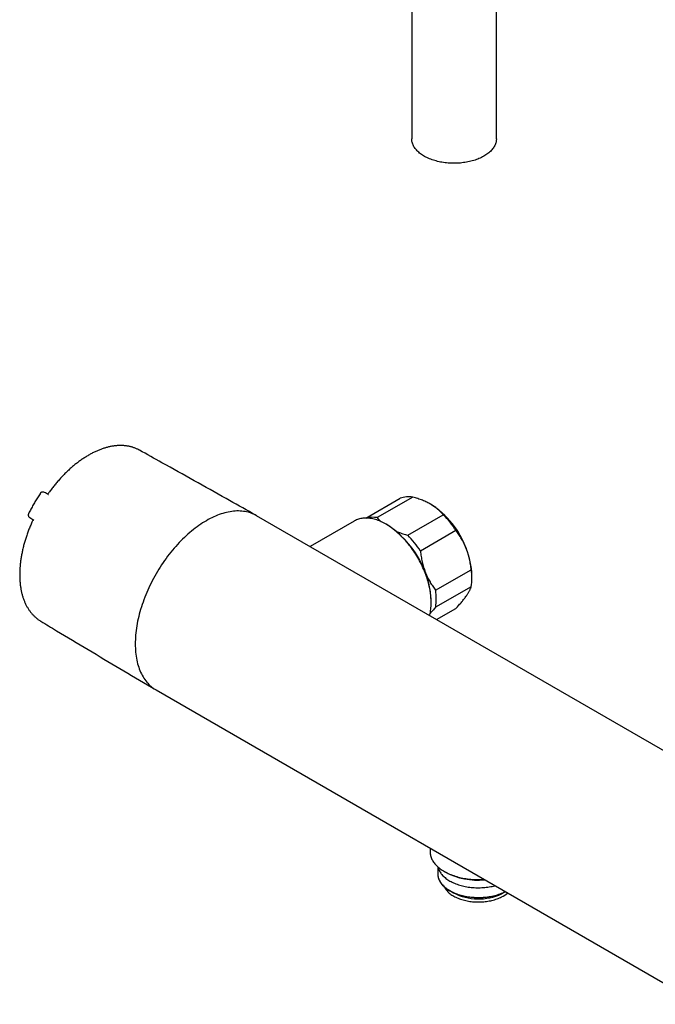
# Model space of a CAD drawing. Header units: millimetres. Extents: x 8 to 1091, y 12 to 2370.
# Tile 1 of 88: x 718 to 882, y 39 to 294. Entities that reach past the tile are written whole.
import ezdxf

# ---------------------------------------------------------------- set-up
doc = ezdxf.new("R2010")
doc.units = ezdxf.units.MM

msp = doc.modelspace()

# ---------------------------------------------------------------- linework, layer by layer
at = {"color": 7, "linetype": 'Continuous', "lineweight": 30}
for p, q in [((819.48, 313.42), (819.48, 262.87)), ((841.38, 262.87), (841.38, 313.42)), ((749.06, 182.41), (749.05, 182.41)), ((724.46, 171.5), (724.44, 171.51)), ((725.5, 170.95), (725.51, 170.94)), ((725.51, 170.94), (725.53, 170.93)), ((807.61, 164.85), (816.5, 169.99)), ((819.78, 170.28), (810.58, 164.97)), ((920.08, 84.24), (779.37, 165.47)), ((818.46, 160.43), (827.65, 165.73)), ((720.69, 164.98), (721.72, 164.33)), ((721.71, 164.34), (721.69, 164.36)), ((721.72, 164.33), (721.71, 164.34)), ((804.61, 164.08), (793.19, 157.49)), ((813.04, 163.16), (812.86, 163.26)), ((830.93, 161.65), (821.74, 156.35)), ((825.67, 146.2), (834.87, 151.51)), ((835.03, 149.23), (835.03, 150.04)), ((834.87, 147.13), (825.67, 141.83)), ((824.53, 143.06), (824.53, 143.26)), ((825.88, 138.62), (830.93, 141.53)), ((752.61, 120.88), (752.9, 120.73)), ((753.37, 120.44), (894.08, 39.2)), ((824.23, 79.53), (824.23, 78.66)), ((826.25, 74.72), (826.25, 72.86)), ((827.89, 73.56), (828.24, 73.35)), ((829.3, 68.58), (830.29, 68)), ((843.16, 68), (843.68, 68.3)), ((843.62, 68.31), (843.65, 68.32)), ((843.64, 68.3), (843.66, 68.31))]:
    msp.add_line(p, q, dxfattribs=at)
at = {"color": 7, "linetype": 'Continuous', "lineweight": 30, "flags": 128}
for points in [[(841.38, 262.87), (841.38, 262.72), (841.36, 262.49), (841.33, 262.26), (841.28, 262.03), (841.22, 261.8), (841.15, 261.57), (841.06, 261.35), (840.95, 261.12), (840.84, 260.9), (840.7, 260.68), (840.56, 260.46), (840.4, 260.25), (840.22, 260.04), (840.04, 259.84), (839.84, 259.63), (839.62, 259.44), (839.4, 259.24), (839.16, 259.06), (838.91, 258.87), (838.65, 258.7), (838.38, 258.52), (838.1, 258.36), (837.81, 258.2), (837.51, 258.05), (837.2, 257.9), (836.87, 257.76), (836.55, 257.63), (836.21, 257.5), (835.86, 257.38), (835.51, 257.27), (835.15, 257.17), (834.78, 257.07), (834.41, 256.98), (834.03, 256.9), (833.65, 256.83), (833.26, 256.76), (832.87, 256.71), (832.48, 256.66), (832.08, 256.62), (831.69, 256.59), (831.28, 256.57), (830.88, 256.55), (830.48, 256.55), (830.08, 256.55), (829.68, 256.56), (829.28, 256.58), (828.88, 256.61), (828.48, 256.65), (828.09, 256.69), (827.69, 256.75), (827.31, 256.81), (826.92, 256.88), (826.54, 256.96), (826.17, 257.05), (825.8, 257.14), (825.44, 257.24), (825.09, 257.35), (824.74, 257.47), (824.4, 257.59), (824.07, 257.72), (823.74, 257.86), (823.43, 258.01), (823.13, 258.16), (822.83, 258.32), (822.55, 258.48), (822.27, 258.65), (822.01, 258.83), (821.76, 259.01), (821.52, 259.2), (821.29, 259.39), (821.08, 259.58), (820.87, 259.78), (820.68, 259.99), (820.51, 260.2), (820.34, 260.41), (820.19, 260.63), (820.06, 260.84), (819.94, 261.07), (819.83, 261.29), (819.73, 261.52), (819.66, 261.74), (819.59, 261.97), (819.54, 262.2), (819.51, 262.43), (819.49, 262.67), (819.48, 262.87)], [(779.37, 165.47), (779.02, 165.66), (778.67, 165.83), (778.31, 165.99), (777.94, 166.13), (777.56, 166.26), (777.17, 166.37), (776.78, 166.46), (776.38, 166.54), (775.97, 166.6), (775.56, 166.65), (775.14, 166.68), (774.72, 166.69), (774.28, 166.69), (773.85, 166.67), (773.4, 166.63), (772.96, 166.58), (772.51, 166.51), (772.05, 166.43), (771.59, 166.32), (771.13, 166.21), (770.66, 166.08), (770.19, 165.93), (769.72, 165.76), (769.24, 165.58), (768.77, 165.39), (768.29, 165.18), (767.81, 164.95), (767.33, 164.71), (766.85, 164.45), (766.37, 164.18), (765.89, 163.9), (765.41, 163.6), (764.93, 163.29), (764.45, 162.96), (763.97, 162.62), (763.49, 162.26), (763.02, 161.89), (762.55, 161.51), (762.08, 161.12), (761.61, 160.71), (761.15, 160.3), (760.69, 159.87), (760.23, 159.42), (759.78, 158.97), (759.33, 158.51), (758.89, 158.03), (758.45, 157.55), (758.02, 157.05), (757.6, 156.55), (757.18, 156.03), (756.76, 155.51), (756.36, 154.98), (755.96, 154.44), (755.56, 153.89), (755.18, 153.34), (754.8, 152.77), (754.43, 152.21), (754.07, 151.63), (753.71, 151.05), (753.37, 150.46), (753.03, 149.87), (752.71, 149.27), (752.39, 148.67), (752.08, 148.07), (751.78, 147.46), (751.5, 146.85), (751.22, 146.23), (750.95, 145.62), (750.69, 145), (750.45, 144.38), (750.21, 143.76), (749.99, 143.14), (749.77, 142.51), (749.57, 141.89), (749.38, 141.27), (749.21, 140.65), (749.04, 140.04), (748.88, 139.42), (748.74, 138.81), (748.61, 138.2), (748.49, 137.59), (748.39, 136.99), (748.29, 136.39), (748.21, 135.79), (748.14, 135.2), (748.08, 134.62), (748.04, 134.04), (748.01, 133.47), (747.99, 132.9), (747.98, 132.34), (747.99, 131.79), (748.01, 131.24), (748.04, 130.71), (748.08, 130.18), (748.14, 129.66), (748.21, 129.15), (748.29, 128.65), (748.39, 128.16), (748.49, 127.68), (748.61, 127.21), (748.74, 126.75), (748.88, 126.3), (749.04, 125.86), (749.21, 125.44), (749.38, 125.02), (749.57, 124.62), (749.77, 124.24), (749.99, 123.86), (750.21, 123.5), (750.45, 123.15), (750.69, 122.81), (750.95, 122.49), (751.22, 122.18), (751.5, 121.89), (751.78, 121.61), (752.08, 121.35), (752.39, 121.1), (752.71, 120.86), (753.03, 120.64), (753.37, 120.44), (753.37, 120.44)], [(824.09, 139.65), (824.15, 139.88), (824.24, 140.23), (824.31, 140.58), (824.37, 140.94), (824.42, 141.31), (824.46, 141.69), (824.5, 142.07), (824.52, 142.46), (824.53, 142.86), (824.53, 143.26), (824.52, 143.67), (824.5, 144.08), (824.46, 144.5), (824.42, 144.93), (824.37, 145.35), (824.31, 145.79), (824.24, 146.22), (824.15, 146.66), (824.06, 147.1), (823.96, 147.55), (823.84, 148), (823.72, 148.44), (823.59, 148.89), (823.45, 149.34), (823.3, 149.79), (823.14, 150.25), (822.97, 150.7), (822.79, 151.14), (822.6, 151.59), (822.4, 152.04), (822.2, 152.48), (821.98, 152.93), (821.76, 153.37), (821.53, 153.8), (821.29, 154.23), (821.05, 154.66), (820.8, 155.09), (820.54, 155.51), (820.27, 155.92), (820, 156.33), (819.72, 156.73), (819.43, 157.13), (819.14, 157.52), (818.85, 157.9), (818.54, 158.28), (818.24, 158.65), (817.92, 159.01), (817.61, 159.36), (817.29, 159.7), (816.96, 160.04), (816.63, 160.36), (816.3, 160.68), (815.96, 160.99), (815.63, 161.28), (815.29, 161.57), (814.94, 161.85), (814.6, 162.11), (814.25, 162.36), (813.91, 162.61), (813.56, 162.84), (813.21, 163.06), (812.86, 163.26), (812.51, 163.46), (812.16, 163.64), (811.82, 163.81), (811.47, 163.97), (811.12, 164.12), (810.78, 164.25), (810.44, 164.37), (810.09, 164.48), (809.76, 164.57), (809.42, 164.65), (809.09, 164.72), (808.76, 164.77), (808.44, 164.81), (808.12, 164.84), (807.8, 164.85), (807.49, 164.85), (807.18, 164.84), (806.88, 164.81), (806.58, 164.77), (806.29, 164.72), (806, 164.65), (805.72, 164.57), (805.45, 164.48), (805.18, 164.37), (804.93, 164.25), (804.67, 164.12), (804.61, 164.08)], [(752.6, 120.89), (752.27, 121.08), (752.1, 121.19)], [(824.23, 78.66), (824.23, 78.61), (824.24, 78.37), (824.26, 78.12), (824.3, 77.87), (824.35, 77.63), (824.42, 77.38), (824.51, 77.14), (824.6, 76.9), (824.72, 76.66), (824.84, 76.42), (824.98, 76.19), (825.14, 75.96), (825.3, 75.73), (825.48, 75.5), (825.68, 75.28), (825.89, 75.07), (826.11, 74.85), (826.34, 74.64), (826.58, 74.44), (826.84, 74.24), (827.11, 74.05), (827.39, 73.86), (827.68, 73.68), (827.98, 73.5), (828.29, 73.33), (828.61, 73.17), (828.94, 73.01), (829.29, 72.86), (829.63, 72.72), (829.99, 72.58), (830.36, 72.45), (830.73, 72.33), (831.11, 72.21), (831.5, 72.1), (831.89, 72), (832.29, 71.91), (832.69, 71.83), (833.1, 71.75), (833.51, 71.68), (833.93, 71.63), (834.35, 71.57), (834.77, 71.53), (835.2, 71.5), (835.62, 71.47), (836.05, 71.45), (836.48, 71.44), (836.91, 71.44), (837.34, 71.45), (837.77, 71.47), (838.16, 71.49)], [(826.3, 74.68), (826.3, 74.67), (826.36, 74.44), (826.42, 74.22), (826.51, 74), (826.61, 73.78), (826.72, 73.56), (826.84, 73.34), (826.98, 73.13), (827.14, 72.92), (827.3, 72.72), (827.48, 72.52), (827.68, 72.32), (827.88, 72.13), (828.1, 71.94), (828.33, 71.75), (828.57, 71.57), (828.82, 71.4), (829.09, 71.23), (829.36, 71.07), (829.65, 70.92), (829.94, 70.77), (830.25, 70.62), (830.56, 70.49), (830.88, 70.36), (831.21, 70.23), (831.55, 70.12), (831.89, 70.01), (832.25, 69.91), (832.6, 69.82), (832.97, 69.73), (833.34, 69.65), (833.71, 69.59), (834.09, 69.52), (834.47, 69.47), (834.86, 69.43), (835.24, 69.39), (835.63, 69.36), (836.03, 69.34), (836.42, 69.33), (836.81, 69.33), (837.2, 69.34), (837.59, 69.35), (837.99, 69.37), (838.37, 69.41), (838.76, 69.45), (839.14, 69.49), (839.52, 69.55), (839.9, 69.61), (840.27, 69.69), (840.64, 69.77), (840.99, 69.85)], [(826.25, 73.26), (826.23, 73.04), (826.23, 72.81), (826.24, 72.59), (826.26, 72.36), (826.3, 72.13), (826.36, 71.91), (826.42, 71.69), (826.51, 71.46), (826.61, 71.25), (826.72, 71.03), (826.84, 70.81), (826.98, 70.6), (827.14, 70.39), (827.3, 70.19), (827.48, 69.99), (827.68, 69.79), (827.88, 69.59), (828.1, 69.41), (828.33, 69.22), (828.57, 69.04), (828.82, 68.87), (829.09, 68.7), (829.36, 68.54), (829.65, 68.38), (829.94, 68.23), (830.25, 68.09), (830.56, 67.96), (830.88, 67.83), (831.21, 67.7), (831.55, 67.59), (831.89, 67.48), (832.25, 67.38), (832.6, 67.29), (832.97, 67.2), (833.34, 67.12), (833.71, 67.05), (834.09, 66.99), (834.47, 66.94), (834.86, 66.9), (835.24, 66.86), (835.63, 66.83), (836.03, 66.81), (836.42, 66.8), (836.81, 66.8), (837.2, 66.81), (837.59, 66.82), (837.99, 66.84), (838.37, 66.87), (838.76, 66.91), (839.14, 66.96), (839.52, 67.02), (839.9, 67.08), (840.27, 67.16), (840.64, 67.24), (841, 67.32), (841.36, 67.42), (841.71, 67.52), (842.05, 67.64), (842.38, 67.75), (842.71, 67.88), (843.03, 68.01), (843.34, 68.15), (843.64, 68.3)], [(826.25, 72.86), (826.25, 72.67), (826.27, 72.44), (826.31, 72.21), (826.36, 71.99), (826.42, 71.76), (826.5, 71.54), (826.59, 71.32), (826.7, 71.1), (826.82, 70.88), (826.96, 70.67), (827.11, 70.46), (827.27, 70.25), (827.45, 70.05), (827.64, 69.85), (827.84, 69.65), (828.06, 69.46), (828.28, 69.28), (828.52, 69.1), (828.77, 68.92), (829.04, 68.75), (829.31, 68.59), (829.59, 68.43), (829.89, 68.28), (830.19, 68.13), (830.5, 67.99), (830.83, 67.86), (831.16, 67.74), (831.49, 67.62), (831.84, 67.51), (832.19, 67.41), (832.55, 67.31), (832.91, 67.23), (833.28, 67.15), (833.66, 67.08), (834.04, 67.02), (834.42, 66.96), (834.81, 66.91), (835.19, 66.88), (835.59, 66.85), (835.98, 66.83), (836.37, 66.82), (836.77, 66.81), (837.16, 66.82), (837.55, 66.83), (837.95, 66.85), (838.34, 66.88), (838.72, 66.92), (839.11, 66.97), (839.49, 67.03), (839.87, 67.09), (840.24, 67.16), (840.61, 67.24), (840.98, 67.33), (841.33, 67.43), (841.68, 67.53), (842.03, 67.64), (842.36, 67.76), (842.69, 67.89), (843.01, 68.02), (843.32, 68.16), (843.62, 68.31)], [(827.93, 69.55), (827.97, 69.47), (828.08, 69.27), (828.2, 69.07), (828.33, 68.87), (828.48, 68.68), (828.64, 68.49), (828.82, 68.3), (829, 68.12), (829.2, 67.94), (829.42, 67.77), (829.64, 67.6), (829.88, 67.44), (830.12, 67.29), (830.38, 67.14), (830.65, 66.99), (830.93, 66.85), (831.21, 66.72), (831.51, 66.6), (831.81, 66.48), (832.13, 66.37), (832.45, 66.27), (832.77, 66.17), (833.11, 66.08), (833.44, 66), (833.79, 65.93), (834.14, 65.86), (834.49, 65.81), (834.85, 65.76), (835.21, 65.72), (835.57, 65.69), (835.94, 65.67), (836.3, 65.65), (836.67, 65.65), (837.03, 65.65), (837.4, 65.66), (837.77, 65.68), (838.13, 65.71), (838.49, 65.75), (838.85, 65.79), (839.2, 65.85), (839.55, 65.91), (839.9, 65.98), (840.24, 66.06), (840.57, 66.14), (840.9, 66.23), (841.23, 66.34), (841.54, 66.44), (841.85, 66.56), (842.15, 66.68), (842.44, 66.81), (842.72, 66.95)], [(842.72, 67.76), (842.99, 67.91), (843.16, 68)]]:
    msp.add_lwpolyline(points, dxfattribs=at)
at = {"color": 7, "linetype": 'Continuous', "lineweight": 30}
for centre, radius, start, end in [((818.7, 163.82), 6.55, 80.5451, 109.6739), ((811.99, 149.02), 23.03, 20.2365, 57.3526), ((774.11, 158.49), 8.67, 58.6886, 62.7495), ((809.29, 147.61), 25.8, 32.9712, 44.618), ((809.5, 158.35), 6.71, 80.7065, 104.3453), ((799.61, 142.14), 24.95, 2.5718, 57.4228), ((800.09, 142.31), 25.8, 32.9712, 44.618), ((799.08, 141.54), 25.68, 21.297, 34.7337), ((815.6, 149.69), 19.43, 1.0574, 22.0719), ((802.5, 142.83), 22.02, 11.2728, 21.3884), ((820.11, 149.32), 14.92, 351.5717, 8.4283), ((810.92, 144.01), 14.92, 351.5717, 8.4283), ((836.56, 89.15), 17.85, 242.2291, 275.7297), ((836.75, 80.51), 14.07, 242.6897, 295.0961), ((839.34, 73.81), 7.65, 296.2342, 310.1606)]:
    msp.add_arc(centre, radius, start, end, dxfattribs=at)
for points, knots in [([(749.06, 182.4), (749.02, 182.43), (748.88, 182.51), (748.63, 182.63), (748.31, 182.78), (747.99, 182.92), (747.66, 183.04), (747.32, 183.15), (746.98, 183.25), (746.64, 183.34), (746.29, 183.42), (745.93, 183.48), (745.57, 183.53), (745.2, 183.57), (744.83, 183.6), (744.45, 183.61), (744.07, 183.62), (743.69, 183.61), (743.3, 183.58), (742.91, 183.55), (742.52, 183.5), (742.12, 183.44), (741.71, 183.37), (741.31, 183.29), (740.9, 183.19), (740.49, 183.08), (740.08, 182.96), (739.67, 182.83), (739.26, 182.69), (738.84, 182.53), (738.42, 182.36), (738.01, 182.18), (737.59, 181.99), (737.17, 181.79), (736.75, 181.57), (736.33, 181.35), (735.91, 181.11), (735.49, 180.86), (735.08, 180.6), (734.66, 180.33), (734.24, 180.05), (733.83, 179.77), (733.42, 179.47), (733.01, 179.16), (732.6, 178.84), (732.19, 178.51), (731.79, 178.17), (731.38, 177.82), (730.99, 177.46), (730.59, 177.1), (730.2, 176.72), (729.81, 176.34), (729.42, 175.95), (729.04, 175.55), (728.66, 175.15), (728.28, 174.73), (727.91, 174.31), (727.55, 173.88), (727.19, 173.44), (726.83, 173), (726.48, 172.55), (726.13, 172.1), (725.83, 171.68), (725.64, 171.42), (725.56, 171.31)], [0, 0, 0, 0, 0.0063458, 0.0222332, 0.0381232, 0.054021, 0.0699313, 0.0858589, 0.1018078, 0.1177821, 0.1337849, 0.1498189, 0.1658864, 0.1819889, 0.1981272, 0.2143018, 0.2305125, 0.2467584, 0.2630386, 0.2793514, 0.2956949, 0.3120672, 0.3284658, 0.3448884, 0.3613325, 0.3777958, 0.3942759, 0.4107704, 0.4272772, 0.4437942, 0.4603196, 0.4768516, 0.4933886, 0.5099292, 0.5264723, 0.5430166, 0.5595611, 0.5761048, 0.5926471, 0.6091873, 0.6257252, 0.6422601, 0.658792, 0.6753205, 0.6918454, 0.7083667, 0.7248843, 0.7413981, 0.7579082, 0.7744146, 0.7909173, 0.8074165, 0.8239123, 0.8404047, 0.856894, 0.8733802, 0.8898636, 0.9063442, 0.9228224, 0.9392982, 0.9557718, 0.9722434, 0.9887133, 1, 1, 1, 1]), ([(778.35, 166.05), (776.07, 167.33), (771.03, 170.16), (763.21, 174.53), (755.72, 178.7), (751, 181.33), (749.05, 182.41)], [0, 0, 0, 0, 0.233614, 0.517188, 0.800759, 1, 1, 1, 1]), ([(723.43, 171.24), (723.41, 171.21), (723.27, 171), (723.02, 170.62), (722.69, 170.11), (722.37, 169.58), (722.06, 169.05), (721.75, 168.52), (721.45, 167.99), (721.15, 167.45), (720.86, 166.9), (720.61, 166.42), (720.46, 166.12), (720.4, 166)], [0, 0, 0, 0, 0.020763, 0.122171, 0.223577, 0.32498, 0.426381, 0.527781, 0.629182, 0.730583, 0.831986, 0.933392, 1, 1, 1, 1]), ([(724.44, 171.51), (724.42, 171.52), (724.38, 171.54), (724.3, 171.57), (724.2, 171.59), (724.1, 171.6), (724, 171.6), (723.9, 171.58), (723.8, 171.55), (723.72, 171.51), (723.63, 171.46), (723.56, 171.4), (723.49, 171.33), (723.45, 171.28), (723.43, 171.25), (723.43, 171.24)], [0, 0, 0, 0, 0.049079, 0.133703, 0.217078, 0.306548, 0.395296, 0.483618, 0.568082, 0.651577, 0.73499, 0.818851, 0.901998, 0.98649, 1, 1, 1, 1]), ([(725.53, 170.93), (725.36, 171.02), (725, 171.21), (724.65, 171.4), (724.46, 171.5)], [0, 0, 0, 0, 0.475488, 1, 1, 1, 1]), ([(725.56, 171.31), (725.55, 171.3), (725.51, 171.25), (725.46, 171.19), (725.41, 171.13), (725.36, 171.08), (725.33, 171.06), (725.31, 171.05)], [0, 0, 0, 0, 0.156281, 0.377432, 0.595635, 0.807522, 1, 1, 1, 1]), ([(824.42, 168.42), (824.25, 168.51), (823.92, 168.7), (823.39, 168.96), (822.84, 169.21), (822.27, 169.45), (821.67, 169.68), (821.06, 169.89), (820.42, 170.09), (819.99, 170.22), (819.78, 170.28)], [0, 0, 0, 0, 0.122618, 0.245238, 0.368878, 0.492521, 0.618996, 0.745475, 0.872735, 1, 1, 1, 1]), ([(827.65, 165.73), (827.55, 165.85), (827.35, 166.08), (827.02, 166.43), (826.68, 166.77), (826.3, 167.1), (825.9, 167.42), (825.48, 167.74), (825.03, 168.05), (824.67, 168.27), (824.46, 168.39), (824.42, 168.42)], [0, 0, 0, 0, 0.119246, 0.238489, 0.358338, 0.478183, 0.600299, 0.722411, 0.845493, 0.968574, 1, 1, 1, 1]), ([(720.4, 166), (720.39, 165.97), (720.37, 165.92), (720.34, 165.84), (720.32, 165.74), (720.31, 165.65), (720.32, 165.55), (720.33, 165.45), (720.37, 165.35), (720.41, 165.26), (720.46, 165.18), (720.53, 165.1), (720.6, 165.04), (720.65, 165), (720.68, 164.99)], [0, 0, 0, 0, 0.06513, 0.150733, 0.234964, 0.31832, 0.400857, 0.491994, 0.581627, 0.667442, 0.753171, 0.839535, 0.923731, 1, 1, 1, 1]), ([(778.91, 165.71), (778.89, 165.73), (778.8, 165.79), (778.7, 165.85), (778.62, 165.89)], [0, 0, 0, 0, 0.194444, 1, 1, 1, 1]), ([(721.4, 164.12), (721.36, 164.02), (721.24, 163.76), (721.05, 163.31), (720.83, 162.79), (720.61, 162.26), (720.4, 161.73), (720.21, 161.2), (720.02, 160.66), (719.83, 160.13), (719.66, 159.6), (719.5, 159.07), (719.34, 158.54), (719.19, 158.01), (719.06, 157.48), (718.93, 156.95), (718.81, 156.42), (718.7, 155.9), (718.6, 155.38), (718.5, 154.86), (718.42, 154.34), (718.35, 153.83), (718.28, 153.31), (718.23, 152.81), (718.18, 152.3), (718.15, 151.8), (718.12, 151.31), (718.1, 150.82), (718.1, 150.33), (718.1, 149.85), (718.11, 149.37), (718.13, 148.9), (718.17, 148.43), (718.21, 147.97), (718.26, 147.52), (718.32, 147.07), (718.39, 146.63), (718.47, 146.2), (718.56, 145.77), (718.66, 145.35), (718.77, 144.94), (718.89, 144.54), (719.02, 144.15), (719.16, 143.76), (719.31, 143.38), (719.46, 143.01), (719.63, 142.65), (719.8, 142.3), (719.99, 141.96), (720.18, 141.63), (720.38, 141.31), (720.59, 141), (720.81, 140.7), (721.03, 140.41), (721.27, 140.13), (721.51, 139.87), (721.76, 139.61), (722.02, 139.36), (722.28, 139.13), (722.55, 138.9), (722.83, 138.69), (723.12, 138.49), (723.36, 138.33), (723.5, 138.25), (723.54, 138.22)], [0, 0, 0, 0, 0.008702, 0.025175, 0.04165, 0.058126, 0.074604, 0.091085, 0.107568, 0.124054, 0.140543, 0.157034, 0.173529, 0.190027, 0.206528, 0.223033, 0.239542, 0.256055, 0.272572, 0.289093, 0.305618, 0.322147, 0.33868, 0.355217, 0.371758, 0.388303, 0.404852, 0.421403, 0.437958, 0.454515, 0.471075, 0.487635, 0.504196, 0.520756, 0.537315, 0.55387, 0.570421, 0.586966, 0.603503, 0.620031, 0.636547, 0.653049, 0.669534, 0.686001, 0.702447, 0.718869, 0.735265, 0.751632, 0.767969, 0.784272, 0.800541, 0.816774, 0.83297, 0.849129, 0.865252, 0.881338, 0.897389, 0.913408, 0.929397, 0.945358, 0.961297, 0.977217, 0.993123, 1, 1, 1, 1]), ([(720.68, 164.99), (720.68, 164.98), (720.68, 164.98), (720.69, 164.98), (720.69, 164.98)], [0, 0, 0, 0, 0.442043, 1, 1, 1, 1]), ([(721.51, 164.47), (721.51, 164.46), (721.51, 164.44), (721.5, 164.39), (721.48, 164.32), (721.46, 164.25), (721.43, 164.18), (721.41, 164.13), (721.4, 164.12)], [0, 0, 0, 0, 0.061213, 0.250093, 0.44841, 0.65544, 0.869274, 1, 1, 1, 1]), ([(810.58, 164.97), (810.69, 164.85), (810.89, 164.61), (811.23, 164.26), (811.47, 164.02), (811.6, 163.91), (811.6, 163.91)], [0, 0, 0, 0, 0.331857, 0.663704, 0.997358, 1, 1, 1, 1]), ([(815.44, 161.48), (815.45, 161.47), (815.65, 161.38), (816.04, 161.23), (816.62, 161.01), (817.22, 160.8), (817.83, 160.61), (818.25, 160.49), (818.46, 160.43)], [0, 0, 0, 0, 0.016774, 0.209685, 0.406693, 0.603708, 0.801851, 1, 1, 1, 1]), ([(833.61, 156.99), (833.58, 157.05), (833.48, 157.31), (833.28, 157.77), (833.01, 158.36), (832.71, 158.94), (832.39, 159.51), (832.05, 160.07), (831.7, 160.61), (831.32, 161.14), (831.06, 161.48), (830.93, 161.65)], [0, 0, 0, 0, 0.034085, 0.152699, 0.271315, 0.390844, 0.510376, 0.632431, 0.75449, 0.877243, 1, 1, 1, 1]), ([(821.74, 156.35), (821.76, 156.12), (821.81, 155.65), (821.91, 154.96), (822.03, 154.27), (822.18, 153.58), (822.34, 152.89), (822.53, 152.21), (822.75, 151.53), (822.92, 151.09), (823, 150.87)], [0, 0, 0, 0, 0.122973, 0.245942, 0.369581, 0.493217, 0.619375, 0.745529, 0.872765, 1, 1, 1, 1]), ([(834.87, 151.51), (834.84, 151.74), (834.79, 152.2), (834.69, 152.89), (834.57, 153.58), (834.43, 154.27), (834.26, 154.96), (834.07, 155.65), (833.85, 156.33), (833.69, 156.77), (833.61, 156.99)], [0, 0, 0, 0, 0.122973, 0.245942, 0.369581, 0.493217, 0.619375, 0.745529, 0.872765, 1, 1, 1, 1]), ([(823, 150.87), (823.02, 150.81), (823.13, 150.54), (823.32, 150.08), (823.6, 149.49), (823.89, 148.91), (824.21, 148.34), (824.55, 147.79), (824.91, 147.24), (825.28, 146.71), (825.54, 146.37), (825.67, 146.2)], [0, 0, 0, 0, 0.0340845, 0.152699, 0.2713147, 0.3908442, 0.5103765, 0.6324315, 0.7544901, 0.8772433, 1, 1, 1, 1]), ([(833.61, 144.74), (833.63, 144.77), (833.73, 144.92), (833.9, 145.17), (834.1, 145.49), (834.28, 145.79), (834.44, 146.08), (834.57, 146.36), (834.69, 146.63), (834.79, 146.89), (834.84, 147.05), (834.87, 147.13)], [0, 0, 0, 0, 0.034085, 0.152699, 0.271315, 0.390844, 0.510376, 0.632431, 0.75449, 0.877243, 1, 1, 1, 1]), ([(830.93, 141.53), (831.06, 141.67), (831.32, 141.96), (831.7, 142.37), (832.06, 142.79), (832.41, 143.19), (832.74, 143.59), (833.05, 143.99), (833.34, 144.37), (833.52, 144.62), (833.61, 144.74)], [0, 0, 0, 0, 0.1229729, 0.2459423, 0.3695815, 0.4932168, 0.6193748, 0.7455295, 0.8727654, 1, 1, 1, 1]), ([(825.67, 141.83), (825.54, 141.68), (825.28, 141.4), (824.91, 140.98), (824.55, 140.58), (824.33, 140.32), (824.22, 140.19)], [0, 0, 0, 0, 0.252656, 0.505305, 0.75933, 1, 1, 1, 1]), ([(723.54, 138.22), (724.91, 137.4), (729, 134.95), (735.81, 130.87), (743.98, 126), (749.5, 122.72), (752.3, 121.06), (752.36, 121.03)], [0, 0, 0, 0, 0.142481, 0.426065, 0.709651, 0.993239, 1, 1, 1, 1])]:
    msp.add_open_spline(points, degree=3, knots=knots, dxfattribs=at)

doc.saveas('drawing.dxf')
